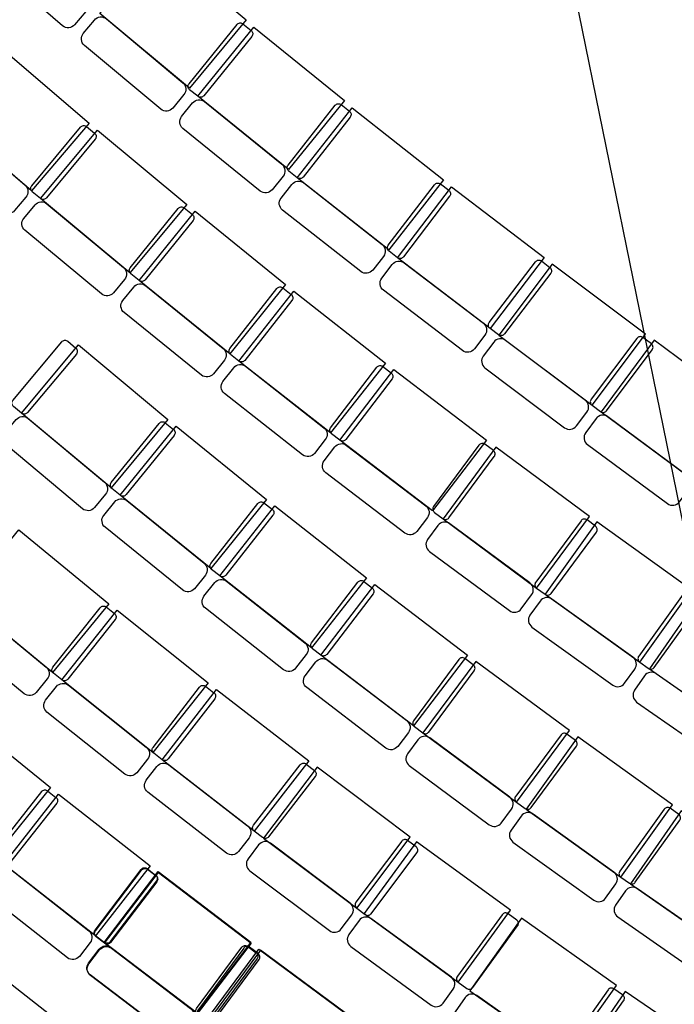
# Model space of a CAD drawing. Header units: millimetres. Extents: x 15275 to 121491, y 18097 to 137945.
# Tile 20 of 57: x 85461 to 88552, y 74022 to 78670. Entities that reach past the tile are written whole.
import ezdxf

# ---------------------------------------------------------------- set-up
doc = ezdxf.new("R2010")
doc.units = ezdxf.units.MM
doc.header["$LTSCALE"] = 0.5
doc.header["$MEASUREMENT"] = 0
doc.linetypes.add('PLINE', pattern=[0])
doc.layers.add('000 2D grafikk', color=7, linetype='Continuous')
doc.layers.add('279- Annet fast inventar(Nye konstruksjoner)', color=7, linetype='Continuous')

# ---------------------------------------------------------------- blocks, each defined once
blk = doc.blocks.new('Auditoriestollayout[64]', base_point=(91062.3, 75172.5))
at = {"layer": '279- Annet fast inventar(Nye konstruksjoner)', "linetype": 'PLINE', "flags": 128}
for points in [[(85356.6, 79066.2, -0.414214), (85413, 79070.5), (85769.5, 78764.3, -0.414214), (85773.8, 78707.9), (85720.1, 78645.4, -0.414214), (85663.7, 78641.1), (85307.2, 78947.3, -0.414214), (85302.9, 79003.8)], [(85814, 78668.1, -0.414214), (85870.4, 78673.2), (86231.3, 78372.2, -0.414214), (86236.4, 78315.8), (86183.7, 78252.6, -0.414214), (86127.3, 78247.5), (85766.4, 78548.5, -0.414214), (85761.3, 78604.8)], [(86487.1, 78647.1, -0.414214), (86515.2, 78650.1), (86554.1, 78618.6, -0.414214), (86557.1, 78590.5), (86330.5, 78310.7, -0.414214), (86302.4, 78307.8), (86263.5, 78339.2, -0.414214), (86260.6, 78367.3)], [(86277.2, 78276.7, -0.414214), (86333.5, 78282.6), (86698.8, 77986.9, -0.414214), (86704.7, 77930.6), (86652.9, 77866.6, -0.414214), (86596.6, 77860.7), (86231.3, 78156.4, -0.414214), (86225.4, 78212.6)], [(86950.5, 78265.5, -0.414214), (86978.6, 78268.9), (87017.9, 78238, -0.414214), (87021.3, 78209.9), (86798.9, 77926.8, -0.414214), (86770.8, 77923.5), (86731.5, 77954.4, -0.414214), (86728.1, 77982.4)], [(85072.8, 78189.1, -0.414214), (85129.2, 78193.4), (85486.1, 77887.7, -0.414214), (85490.5, 77831.3), (85436.9, 77768.7, -0.414214), (85380.5, 77764.3), (85023.6, 78070.1, -0.414214), (85019.2, 78126.5)], [(85748.3, 78162.6, -0.414214), (85776.5, 78165.1), (85814.9, 78133.2, -0.414214), (85817.5, 78105), (85587.2, 77828.3, -0.414214), (85559.1, 77825.7), (85520.6, 77857.7, -0.414214), (85518, 77885.9)], [(86746.1, 77892, -0.414214), (86802.3, 77898.7), (87171.8, 77608.4, -0.414214), (87178.6, 77552.2), (87127.7, 77487.4, -0.414214), (87071.5, 77480.7), (86701.9, 77771.1, -0.414214), (86695.2, 77827.2)], [(87419.5, 77890.7, -0.414214), (87447.5, 77894.4), (87487.3, 77864.1, -0.414214), (87491, 77836.1), (87272.8, 77549.8, -0.414214), (87244.7, 77546), (87205, 77576.3, -0.414214), (87201.2, 77604.4)], [(85533.5, 77795, -0.414214), (85589.8, 77800.1), (85951.1, 77499.5, -0.414214), (85956.2, 77443.1), (85903.5, 77379.8, -0.414214), (85847.2, 77374.7), (85485.9, 77675.3, -0.414214), (85480.8, 77731.6)], [(86209.3, 77778.1, -0.414214), (86237.5, 77781.1), (86276.3, 77749.6, -0.414214), (86279.3, 77721.5), (86053, 77441.5, -0.414214), (86024.9, 77438.6), (85986, 77470, -0.414214), (85983, 77498.1)], [(87220.5, 77514.2, -0.414214), (87276.5, 77521.8), (87650.3, 77236.8, -0.414214), (87657.8, 77180.7), (87607.9, 77115.2, -0.414214), (87551.8, 77107.7), (87178.1, 77392.7, -0.414214), (87170.5, 77448.7)], [(87896.6, 77526.8, -0.414214), (87924.6, 77530.6), (87964.4, 77500.3, -0.414214), (87968.2, 77472.3), (87749.9, 77186, -0.414214), (87721.9, 77182.2), (87682.1, 77212.5, -0.414214), (87678.3, 77240.6)], [(85999.7, 77407.4, -0.414214), (86056, 77413.4), (86421.5, 77117.9, -0.414214), (86427.5, 77061.7), (86375.7, 76997.6, -0.414214), (86319.4, 76991.7), (85953.9, 77287.1, -0.414214), (85948, 77343.4)], [(86675.8, 77400.2, -0.414214), (86703.9, 77403.6), (86743.2, 77372.7, -0.414214), (86746.6, 77344.6), (86524.3, 77061.5, -0.414214), (86496.2, 77058.1), (86456.9, 77089, -0.414214), (86453.5, 77117)], [(88139.4, 76817.5, 0.414214), (88131.4, 76873.5), (87755.6, 77155.7, 0.414214), (87699.6, 77147.8), (87650.1, 77081.9, 0.414214), (87658.1, 77025.9), (88033.9, 76743.6, 0.414214), (88089.9, 76751.6)], [(88447.6, 77111.3, 0.414214), (88443.6, 77139.3), (88403.6, 77169.3, 0.414214), (88375.6, 77165.3), (88159.4, 76877.5, 0.414214), (88163.4, 76849.5), (88203.4, 76819.4, 0.414214), (88231.4, 76823.4)], [(86471.5, 77026.6, -0.414214), (86527.6, 77033.4), (86897.3, 76743.2, -0.414214), (86904.1, 76687), (86853.2, 76622.2, -0.414214), (86797.1, 76615.4), (86427.4, 76905.7, -0.414214), (86420.6, 76961.8)], [(87147.5, 77029, -0.414214), (87175.6, 77032.8), (87215.3, 77002.5, -0.414214), (87219.1, 76974.5), (87000.9, 76688.2, -0.414214), (86972.9, 76684.4), (86933.1, 76714.7, -0.414214), (86929.3, 76742.7)], [(88624.9, 76459.5, 0.414214), (88616.5, 76515.4), (88238.6, 76794.9, 0.414214), (88182.7, 76786.6), (88133.7, 76720.3, 0.414214), (88142.1, 76664.4), (88519.9, 76384.9, 0.414214), (88575.9, 76393.2)], [(86948.6, 76652.6, -0.414214), (87004.7, 76660.1), (87378.5, 76375.2, -0.414214), (87386, 76319.1), (87336.1, 76253.6, -0.414214), (87280, 76246.1), (86906.2, 76531, -0.414214), (86898.7, 76587.1)], [(87701.9, 76607.4, 0.414214), (87697.7, 76635.3), (87657.5, 76665.1, 0.414214), (87629.5, 76660.9), (87415.4, 76371.5, 0.414214), (87419.6, 76343.5), (87459.8, 76313.8, 0.414214), (87487.8, 76317.9)], [(87878.2, 75954.5, 0.414214), (87869.8, 76010.5), (87492, 76290, 0.414214), (87436, 76281.6), (87387, 76215.4, 0.414214), (87395.4, 76159.4), (87773.3, 75879.9, 0.414214), (87829.2, 75888.3)], [(88184.2, 76250.6, 0.414214), (88180.1, 76278.5), (88139.9, 76308.3, 0.414214), (88111.9, 76304.1), (87897.8, 76014.7, 0.414214), (87902, 75986.7), (87942.2, 75956.9, 0.414214), (87970.1, 75961.1)], [(88667.2, 75904.6, 0.414214), (88662.6, 75932.5), (88622, 75961.6, 0.414214), (88594.1, 75957.1), (88384.1, 75664.6, 0.414214), (88388.7, 75636.7), (88429.3, 75607.6, 0.414214), (88457.2, 75612.2)], [(88365.4, 75604.2, 0.414214), (88356.2, 75660.1), (87974.4, 75934.2, 0.414214), (87918.6, 75925.1), (87870.6, 75858.2, 0.414214), (87879.7, 75802.3), (88261.5, 75528.2, 0.414214), (88317.3, 75537.3)], [(88862.6, 75257.3, 0.414214), (88852.6, 75313), (88467, 75581.7, 0.414214), (88411.3, 75571.7), (88364.2, 75504.2, 0.414214), (88374.2, 75448.5), (88759.8, 75179.8, 0.414214), (88815.5, 75189.8)]]:
    blk.add_lwpolyline(points, format="xyb", close=True, dxfattribs=at)
for points in [[(86108.7, 79021.4), (86531, 78669.1), (86262.1, 78346.6), (85839.7, 78698.8)], [(86566.7, 78634.2), (86994.2, 78288.1), (86729.9, 77961.7), (86302.4, 78307.8)], [(85372, 78538.4), (85789.7, 78180.6), (85516.5, 77861.6), (85098.8, 78219.4)], [(87030.3, 78253.7), (87462.8, 77913.9), (87203.3, 77583.6), (86770.8, 77923.5)], [(85827.7, 78148.5), (86250.5, 77796.7), (85981.8, 77473.9), (85559.1, 77825.7)], [(87499.4, 77880), (87936.8, 77546.5), (87682.1, 77212.5), (87244.7, 77546)], [(86288.9, 77765.2), (86716.6, 77419.4), (86452.6, 77092.8), (86024.9, 77438.6)], [(88415.6, 77185.3), (87975.9, 77515.6), (87723.6, 77179.7), (88163.4, 76849.5)], [(86755.5, 77388.4), (87188.1, 77048.8), (86928.8, 76718.5), (86496.2, 77058.1)], [(88898.4, 76829.3), (88456.3, 77156.4), (88206.5, 76818.7), (88648.7, 76491.6)], [(87227.5, 77018.4), (87664.9, 76685), (87410.3, 76351), (86972.9, 76684.4)], [(88151.7, 76324.3), (87709.6, 76651.4), (87459.8, 76313.8), (87902, 75986.7)], [(88633.7, 75977.9), (88186.9, 76298.7), (87941.9, 75957.5), (88388.7, 75636.7)], [(89125.5, 75634.8), (88674.3, 75949.2), (88434.2, 75604.6), (88885.4, 75290.2)]]:
    blk.add_lwpolyline(points, close=True, dxfattribs=at)
blk = doc.blocks.new('Auditoriestollayout[65]', base_point=(89742.4, 74018.6))
at = {"layer": '279- Annet fast inventar(Nye konstruksjoner)', "linetype": 'PLINE', "flags": 128}
for points in [[(85659.4, 77148.9, -0.414214), (85687.6, 77151.5), (85726, 77119.5, -0.414214), (85728.5, 77091.3), (85498, 76814.8, -0.414214), (85469.8, 76812.3), (85431.4, 76844.3, -0.414214), (85428.8, 76872.5)], [(85444.2, 76781.5, -0.414214), (85500.5, 76786.6), (85861.5, 76485.6, -0.414214), (85866.6, 76429.3), (85813.8, 76366, -0.414214), (85757.5, 76360.9), (85396.5, 76662, -0.414214), (85391.4, 76718.3)], [(86120, 76764, -0.414214), (86148.1, 76766.9), (86187, 76735.5, -0.414214), (86190, 76707.3), (85963.4, 76427.5, -0.414214), (85935.3, 76424.6), (85896.5, 76456, -0.414214), (85893.5, 76484.2)], [(85910.1, 76393.5, -0.414214), (85966.4, 76399.4), (86331.7, 76103.7, -0.414214), (86337.6, 76047.4), (86285.8, 75983.4, -0.414214), (86229.5, 75977.5), (85864.2, 76273.2, -0.414214), (85858.3, 76329.5)], [(86586.2, 76385.7, -0.414214), (86614.2, 76389.1), (86653.6, 76358.2, -0.414214), (86656.9, 76330.1), (86434.5, 76047.1, -0.414214), (86406.4, 76043.7), (86367.1, 76074.6, -0.414214), (86363.7, 76102.7)], [(86381.7, 76012.2, -0.414214), (86437.9, 76019), (86807.4, 75728.6, -0.414214), (86814.2, 75672.4), (86763.3, 75607.7, -0.414214), (86707.1, 75600.9), (86337.6, 75891.3, -0.414214), (86330.8, 75947.5)], [(87057.8, 76014.3, -0.414214), (87085.8, 76018.1), (87125.6, 75987.8, -0.414214), (87129.3, 75959.8), (86911.1, 75673.5, -0.414214), (86883, 75669.7), (86843.3, 75700, -0.414214), (86839.5, 75728.1)], [(85165.6, 75906, -0.414214), (85221.9, 75911.5), (85585.3, 75613.5, -0.414214), (85590.9, 75557.2), (85538.7, 75493.5, -0.414214), (85482.4, 75487.9), (85119, 75786, -0.414214), (85113.4, 75842.3)], [(85841.6, 75893.9, -0.414214), (85869.7, 75897.1), (85908.8, 75865.9, -0.414214), (85912, 75837.8), (85687.7, 75556.2, -0.414214), (85659.6, 75553.1), (85620.5, 75584.2, -0.414214), (85617.3, 75612.3)], [(86858.8, 75637.9, -0.414214), (86914.8, 75645.5), (87288.6, 75360.5, -0.414214), (87296.1, 75304.4), (87246.2, 75238.9, -0.414214), (87190.1, 75231.4), (86816.4, 75516.3, -0.414214), (86808.8, 75572.4)], [(87607.1, 75596.3, 0.414214), (87602.9, 75624.3), (87562.7, 75654, 0.414214), (87534.7, 75649.8), (87320.6, 75360.4, 0.414214), (87324.8, 75332.4), (87365, 75302.7, 0.414214), (87393, 75306.9)], [(85634.7, 75521.8, -0.414214), (85690.9, 75528.1), (86058.5, 75235.3, -0.414214), (86064.8, 75179.1), (86013.5, 75114.7, -0.414214), (85957.3, 75108.3), (85589.7, 75401.1, -0.414214), (85583.3, 75457.4)], [(86310.7, 75519.4, -0.414214), (86338.8, 75522.9), (86378.3, 75492.4, -0.414214), (86381.9, 75464.3), (86161.6, 75179.6, -0.414214), (86133.6, 75176), (86094, 75206.6, -0.414214), (86090.5, 75234.6)], [(88089.5, 75239.5, 0.414214), (88085.3, 75267.5), (88045.1, 75297.2, 0.414214), (88017.1, 75293), (87803, 75003.6, 0.414214), (87807.2, 74975.6), (87847.4, 74945.9, 0.414214), (87875.4, 74950.1)], [(87783.4, 74943.5, 0.414214), (87775, 74999.4), (87397.2, 75278.9, 0.414214), (87341.2, 75270.5), (87292.3, 75204.3, 0.414214), (87300.6, 75148.4), (87678.5, 74868.9, 0.414214), (87734.4, 74877.2)], [(86109.1, 75144.3, -0.414214), (86165.2, 75151.5), (86537, 74863.9, -0.414214), (86544.1, 74807.8), (86493.7, 74742.7, -0.414214), (86437.6, 74735.5), (86065.9, 75023.1, -0.414214), (86058.7, 75079.2)], [(86785.3, 75152.2, -0.414214), (86813.4, 75155.8), (86852.9, 75125.2, -0.414214), (86856.5, 75097.2), (86636.2, 74812.4, -0.414214), (86608.2, 74808.8), (86568.6, 74839.4, -0.414214), (86565, 74867.5)], [(85564.8, 75025.9, -0.414214), (85592.9, 75029.3), (85632.3, 74998.4, -0.414214), (85635.7, 74970.3), (85413.5, 74687.1, -0.414214), (85385.4, 74683.7), (85346.1, 74714.5, -0.414214), (85342.7, 74742.6)], [(88275.9, 74589.6, 0.414214), (88266.7, 74645.5), (87884.8, 74919.4, 0.414214), (87829, 74910.3), (87781, 74843.3, 0.414214), (87790.2, 74787.5), (88172.1, 74513.5, 0.414214), (88227.9, 74522.7)], [(88577.6, 74890.1, 0.414214), (88573, 74918), (88532.4, 74947.1, 0.414214), (88504.5, 74942.6), (88294.6, 74650, 0.414214), (88299.2, 74622.1), (88339.8, 74593, 0.414214), (88367.7, 74597.6)], [(87028.7, 74443.4, 0.414214), (87020.7, 74499.4), (86644.9, 74781.7, 0.414214), (86588.9, 74773.7), (86539.4, 74707.8, 0.414214), (86547.4, 74651.8), (86923.2, 74369.6, 0.414214), (86979.2, 74377.5)], [(87336.9, 74737.2, 0.414214), (87332.9, 74765.2), (87292.9, 74795.2, 0.414214), (87264.9, 74791.2), (87048.7, 74503.4, 0.414214), (87052.7, 74475.4), (87092.7, 74445.4, 0.414214), (87120.7, 74449.3)], [(85360.7, 74652.2, -0.414214), (85416.9, 74659), (85786.7, 74368.9, -0.414214), (85793.5, 74312.8), (85742.6, 74247.9, -0.414214), (85686.5, 74241.2), (85316.7, 74531.2, -0.414214), (85309.9, 74587.4)], [(86036.8, 74654.9, -0.414214), (86064.8, 74658.7), (86104.6, 74628.4, -0.414214), (86108.4, 74600.3), (85890.2, 74314, -0.414214), (85862.1, 74310.2), (85822.4, 74340.5, -0.414214), (85818.6, 74368.6)], [(88773.5, 74243, 0.414214), (88763.5, 74298.7), (88377.6, 74567.1, 0.414214), (88322, 74557.1), (88274.9, 74489.5, 0.414214), (88284.9, 74433.8), (88670.7, 74165.4, 0.414214), (88726.4, 74175.4)], [(87508.3, 74093.4, 0.414214), (87499.5, 74149.2), (87119.6, 74426, 0.414214), (87063.8, 74417.2), (87015.3, 74350.6, 0.414214), (87024, 74294.8), (87403.9, 74018, 0.414214), (87459.8, 74026.8)], [(87812.2, 74391.6, 0.414214), (87807.8, 74419.5), (87767.4, 74449, 0.414214), (87739.4, 74444.6), (87527.5, 74153.6, 0.414214), (87531.8, 74125.7), (87572.3, 74096.2, 0.414214), (87600.2, 74100.6)], [(85837.9, 74278.4, -0.414214), (85894, 74286), (86267.8, 74001.1, -0.414214), (86275.4, 73945.1), (86225.4, 73879.5, -0.414214), (86169.4, 73872), (85795.5, 74156.8, -0.414214), (85788, 74212.9)], [(86591.1, 74233.4, 0.414214), (86586.9, 74261.4), (86546.7, 74291.1, 0.414214), (86518.7, 74286.9), (86304.6, 73997.5, 0.414214), (86308.8, 73969.6), (86348.9, 73939.8, 0.414214), (86376.9, 73944)], [(88312.8, 74038, 0.414214), (88308, 74065.8), (88267.2, 74094.7, 0.414214), (88239.3, 74089.9), (88031.4, 73796, 0.414214), (88036.2, 73768.1), (88077, 73739.3, 0.414214), (88104.9, 73744.1)], [(88013.1, 73735.5, 0.414214), (88003.5, 73791.2), (87619.8, 74062.7, 0.414214), (87564.1, 74053.1), (87516.5, 73985.9, 0.414214), (87526, 73930.1), (87909.8, 73658.7, 0.414214), (87965.5, 73668.2)]]:
    blk.add_lwpolyline(points, format="xyb", close=True, dxfattribs=at)
for points in [[(85738.8, 77134.8), (86161.2, 76782.6), (85892.2, 76460), (85469.8, 76812.3)], [(86199.6, 76751), (86627.1, 76404.9), (86362.8, 76078.5), (85935.3, 76424.6)], [(86665.9, 76373.9), (87098.4, 76034.1), (86838.9, 75703.9), (86406.4, 76043.7)], [(85457.4, 76261.6), (85882.6, 75912.8), (85616.3, 75588.1), (85191, 75936.9)], [(87137.7, 76003.7), (87575.1, 75670.2), (87320.4, 75336.2), (86883, 75669.7)], [(85921.3, 75881.6), (86351.5, 75538.9), (86089.8, 75210.4), (85659.6, 75553.1)], [(88057, 75313.3), (87614.8, 75640.4), (87365, 75302.7), (87807.2, 74975.6)], [(86390.6, 75508.2), (86825.6, 75171.6), (86568.6, 74839.4), (86133.6, 75176)], [(85177.7, 75390.6), (85605.7, 75045.1), (85341.9, 74718.3), (84913.9, 75063.7)], [(88544, 74963.4), (88097.2, 75284), (87852.3, 74942.8), (88299.2, 74622.1)], [(87304.9, 74811.2), (86865.1, 75141.5), (86612.9, 74805.7), (87052.7, 74475.4)], [(85644.6, 75014.1), (86077.4, 74674.7), (85818.2, 74344.2), (85385.4, 74683.7)], [(89036.1, 74620.6), (88584.6, 74934.7), (88344.8, 74589.9), (88796.3, 74275.9)], [(87779.2, 74465.2), (87334.6, 74789), (87087.3, 74449.5), (87531.8, 74125.7)], [(86116.7, 74644.3), (86554.2, 74310.9), (86299.6, 73976.9), (85862.1, 74310.2)], [(88278.7, 74111), (87829.7, 74428.7), (87587.2, 74085.8), (88036.2, 73768.1)], [(87040.9, 73950.3), (86598.8, 74277.4), (86348.9, 73939.8), (86791.1, 73612.7)], [(88773, 73771.4), (88319.5, 74082.6), (88081.9, 73736.3), (88535.4, 73425.1)]]:
    blk.add_lwpolyline(points, close=True, dxfattribs=at)
blk = doc.blocks.new('Auditoriestollayout[67]', base_point=(88738.4, 72688))
at = {"layer": '279- Annet fast inventar(Nye konstruksjoner)', "linetype": 'PLINE', "flags": 128}
for points in [[(86035, 74658.3, -0.414214), (86063, 74662.1), (86102.8, 74631.8, -0.414214), (86106.6, 74603.8), (85888.6, 74317.3, -0.414214), (85860.6, 74313.5), (85820.8, 74343.8, -0.414214), (85817, 74371.8)], [(85836.4, 74281.6, -0.414214), (85892.4, 74289.3), (86266.5, 74004.6, -0.414214), (86274.1, 73948.6), (86224.2, 73883, -0.414214), (86168.1, 73875.4), (85794.1, 74160, -0.414214), (85786.5, 74216.1)], [(86509.7, 74290.7, -0.414214), (86537.7, 74295), (86577.9, 74265.3, -0.414214), (86582.1, 74237.3), (86368.3, 73947.7, -0.414214), (86340.3, 73943.4), (86300.1, 73973.1, -0.414214), (86295.9, 74001.1)], [(85301.4, 74159.4, -0.414214), (85329.5, 74162.8), (85368.9, 74132, -0.414214), (85372.3, 74103.9), (85150.4, 73820.5, -0.414214), (85122.3, 73817), (85082.9, 73847.9, -0.414214), (85079.5, 73875.9)], [(86316.6, 73911.3, -0.414214), (86372.5, 73919.7), (86750.6, 73640.6, -0.414214), (86759.1, 73584.6), (86710.1, 73518.3, -0.414214), (86654.2, 73509.9), (86276.1, 73789.1, -0.414214), (86267.7, 73845)], [(86992.4, 73934.4, -0.414214), (87020.4, 73938.6), (87060.6, 73908.9, -0.414214), (87064.8, 73880.9), (86851, 73591.3, -0.414214), (86823.1, 73587.1), (86782.8, 73616.8, -0.414214), (86778.6, 73644.8)], [(85097.6, 73785.5, -0.414214), (85153.8, 73792.4), (85523.9, 73502.6, -0.414214), (85530.7, 73446.5), (85479.9, 73381.6, -0.414214), (85423.8, 73374.8), (85053.7, 73664.5, -0.414214), (85046.9, 73720.7)], [(85773.7, 73788.8, -0.414214), (85801.7, 73792.6), (85841.5, 73762.4, -0.414214), (85845.3, 73734.3), (85627.5, 73447.8, -0.414214), (85599.4, 73443.9), (85559.6, 73474.2, -0.414214), (85555.8, 73502.2)], [(87549.8, 73527.4, 0.414214), (87545.4, 73555.4), (87504.9, 73584.8, 0.414214), (87477, 73580.3), (87265.3, 73289.2, 0.414214), (87269.7, 73261.2), (87310.2, 73231.8, 0.414214), (87338.1, 73236.2)], [(87246.2, 73228.9, 0.414214), (87237.4, 73284.8), (86857.2, 73561.1, 0.414214), (86801.3, 73552.3), (86752.9, 73485.7, 0.414214), (86761.7, 73429.8), (87141.9, 73153.4, 0.414214), (87197.8, 73162.3)], [(85575.2, 73412.1, -0.414214), (85631.3, 73419.7), (86005.4, 73135.3, -0.414214), (86013.1, 73079.2), (85963.2, 73013.7, -0.414214), (85907.2, 73006), (85533, 73290.5, -0.414214), (85525.4, 73346.5)], [(86251.2, 73425, -0.414214), (86279.2, 73429.2), (86319.4, 73399.5, -0.414214), (86323.6, 73371.6), (86109.8, 73081.9, -0.414214), (86081.9, 73077.7), (86041.6, 73107.4, -0.414214), (86037.4, 73135.3)], [(87737.2, 72878.5, 0.414214), (87727.9, 72934.3), (87345.8, 73207.9, 0.414214), (87290, 73198.6), (87242, 73131.7, 0.414214), (87251.3, 73075.9), (87633.4, 72802.3, 0.414214), (87689.2, 72811.5)], [(88038.6, 73179.2, 0.414214), (88034, 73207.1), (87993.3, 73236.2, 0.414214), (87965.4, 73231.6), (87755.8, 72938.9, 0.414214), (87760.5, 72911), (87801.1, 72881.9, 0.414214), (87829, 72886.5)], [(86812, 73012, 0.414214), (86807.4, 73039.9), (86766.7, 73069, 0.414214), (86738.8, 73064.4), (86529.2, 72771.7, 0.414214), (86533.9, 72743.8), (86574.5, 72714.7, 0.414214), (86602.4, 72719.3)], [(86058.1, 73045.5, -0.414214), (86114.1, 73053.9), (86492.2, 72774.8, -0.414214), (86500.7, 72718.9), (86451.7, 72652.6, -0.414214), (86395.8, 72644.2), (86017.6, 72923.3, -0.414214), (86009.2, 72979.2)], [(88534.6, 72841, 0.414214), (88529.6, 72868.8), (88488.5, 72897.3, 0.414214), (88460.7, 72892.3), (88255.4, 72596.6, 0.414214), (88260.4, 72568.8), (88301.5, 72540.2, 0.414214), (88329.3, 72545.3)], [(88237.6, 72535.9, 0.414214), (88227.6, 72591.6), (87841.5, 72859.6, 0.414214), (87785.8, 72849.5), (87738.8, 72781.9, 0.414214), (87748.9, 72726.2), (88135, 72458.2, 0.414214), (88190.6, 72468.2)], [(86998.4, 72362, 0.414214), (86989.2, 72417.8), (86607, 72691.4, 0.414214), (86551.2, 72682.2), (86503.3, 72615.2, 0.414214), (86512.5, 72559.4), (86894.7, 72285.8, 0.414214), (86950.5, 72295)], [(87299.8, 72662.7, 0.414214), (87295.2, 72690.6), (87254.6, 72719.7, 0.414214), (87226.7, 72715.1), (87017.1, 72422.4, 0.414214), (87021.7, 72394.5), (87062.4, 72365.4, 0.414214), (87090.3, 72370)], [(87788.1, 72324.3, 0.414214), (87783.1, 72352.1), (87742, 72380.6, 0.414214), (87714.2, 72375.6), (87508.8, 72080, 0.414214), (87513.8, 72052.2), (87554.9, 72023.6, 0.414214), (87582.7, 72028.6)], [(87491, 72019.3, 0.414214), (87481, 72075), (87095, 72343.2, 0.414214), (87039.3, 72333.1), (86992.3, 72265.5, 0.414214), (87002.3, 72209.8), (87388.3, 71941.6, 0.414214), (87444, 71951.7)], [(88286.3, 71989.3, 0.414214), (88280.9, 72017.1), (88239.4, 72045.1, 0.414214), (88211.7, 72039.6), (88010.5, 71741.1, 0.414214), (88015.9, 71713.3), (88057.3, 71685.4, 0.414214), (88085.1, 71690.8)], [(87993.5, 71680.2, 0.414214), (87982.7, 71735.7), (87592.9, 71998.3, 0.414214), (87537.4, 71987.5), (87491.4, 71919.2, 0.414214), (87502.2, 71863.7), (87892, 71601, 0.414214), (87947.5, 71611.9)]]:
    blk.add_lwpolyline(points, format="xyb", close=True, dxfattribs=at)
for points in [[(86114.9, 74647.7), (86552.6, 74314.7), (86298.3, 73980.4), (85860.6, 74313.5)], [(86589.8, 74281.4), (87032.3, 73954.7), (86782.8, 73616.8), (86340.3, 73943.4)], [(85381.2, 74147.7), (85814.3, 73808.7), (85555.3, 73478), (85122.3, 73817)], [(87516.7, 73600.9), (87071.8, 73924.4), (86824.9, 73584.7), (87269.7, 73261.2)], [(85853.6, 73778.3), (86291.5, 73445.4), (86037.3, 73111.1), (85599.4, 73443.9)], [(88005, 73252.5), (87557.8, 73572.7), (87313.3, 73231.2), (87760.5, 72911)], [(86331.3, 73415.6), (86773.8, 73089), (86524.4, 72751.1), (86081.9, 73077.7)], [(88499.9, 72913.8), (88048.1, 73227.4), (87808.6, 72882.4), (88260.4, 72568.8)], [(87266.2, 72736), (86819, 73056.2), (86574.5, 72714.7), (87021.7, 72394.5)], [(87753.5, 72397.1), (87301.8, 72710.9), (87062.1, 72366), (87513.8, 72052.2)], [(88250.6, 72061.6), (87794.5, 72369), (87559.8, 72020.7), (88015.9, 71713.3)]]:
    blk.add_lwpolyline(points, close=True, dxfattribs=at)
blk = doc.blocks.new('Auditoriestollayout[70]', base_point=(91062.3, 75172.5))
at = {"layer": '279- Annet fast inventar(Nye konstruksjoner)', "linetype": 'PLINE', "flags": 128}
for points in [[(85356.6, 79066.2, -0.414214), (85413, 79070.5), (85769.5, 78764.3, -0.414214), (85773.8, 78707.9), (85720.1, 78645.4, -0.414214), (85663.7, 78641.1), (85307.2, 78947.3, -0.414214), (85302.9, 79003.8)], [(85814, 78668.1, -0.414214), (85870.4, 78673.2), (86231.3, 78372.2, -0.414214), (86236.4, 78315.8), (86183.7, 78252.6, -0.414214), (86127.3, 78247.5), (85766.4, 78548.5, -0.414214), (85761.3, 78604.8)], [(86487.1, 78647.1, -0.414214), (86515.2, 78650.1), (86554.1, 78618.6, -0.414214), (86557.1, 78590.5), (86330.5, 78310.7, -0.414214), (86302.4, 78307.8), (86263.5, 78339.2, -0.414214), (86260.6, 78367.3)], [(86277.2, 78276.7, -0.414214), (86333.5, 78282.6), (86698.8, 77986.9, -0.414214), (86704.7, 77930.6), (86652.9, 77866.6, -0.414214), (86596.6, 77860.7), (86231.3, 78156.4, -0.414214), (86225.4, 78212.6)], [(86950.5, 78265.5, -0.414214), (86978.6, 78268.9), (87017.9, 78238, -0.414214), (87021.3, 78209.9), (86798.9, 77926.8, -0.414214), (86770.8, 77923.5), (86731.5, 77954.4, -0.414214), (86728.1, 77982.4)], [(85072.8, 78189.1, -0.414214), (85129.2, 78193.4), (85486.1, 77887.7, -0.414214), (85490.5, 77831.3), (85436.9, 77768.7, -0.414214), (85380.5, 77764.3), (85023.6, 78070.1, -0.414214), (85019.2, 78126.5)], [(85748.3, 78162.6, -0.414214), (85776.5, 78165.1), (85814.9, 78133.2, -0.414214), (85817.5, 78105), (85587.2, 77828.3, -0.414214), (85559.1, 77825.7), (85520.6, 77857.7, -0.414214), (85518, 77885.9)], [(86746.1, 77892, -0.414214), (86802.3, 77898.7), (87171.8, 77608.4, -0.414214), (87178.6, 77552.2), (87127.7, 77487.4, -0.414214), (87071.5, 77480.7), (86701.9, 77771.1, -0.414214), (86695.2, 77827.2)], [(87419.5, 77890.7, -0.414214), (87447.5, 77894.4), (87487.3, 77864.1, -0.414214), (87491, 77836.1), (87272.8, 77549.8, -0.414214), (87244.7, 77546), (87205, 77576.3, -0.414214), (87201.2, 77604.4)], [(85533.5, 77795, -0.414214), (85589.8, 77800.1), (85951.1, 77499.5, -0.414214), (85956.2, 77443.1), (85903.5, 77379.8, -0.414214), (85847.2, 77374.7), (85485.9, 77675.3, -0.414214), (85480.8, 77731.6)], [(86209.3, 77778.1, -0.414214), (86237.5, 77781.1), (86276.3, 77749.6, -0.414214), (86279.3, 77721.5), (86053, 77441.5, -0.414214), (86024.9, 77438.6), (85986, 77470, -0.414214), (85983, 77498.1)], [(87220.5, 77514.2, -0.414214), (87276.5, 77521.8), (87650.3, 77236.8, -0.414214), (87657.8, 77180.7), (87607.9, 77115.2, -0.414214), (87551.8, 77107.7), (87178.1, 77392.7, -0.414214), (87170.5, 77448.7)], [(87896.6, 77526.8, -0.414214), (87924.6, 77530.6), (87964.4, 77500.3, -0.414214), (87968.2, 77472.3), (87749.9, 77186, -0.414214), (87721.9, 77182.2), (87682.1, 77212.5, -0.414214), (87678.3, 77240.6)], [(85999.7, 77407.4, -0.414214), (86056, 77413.4), (86421.5, 77117.9, -0.414214), (86427.5, 77061.7), (86375.7, 76997.6, -0.414214), (86319.4, 76991.7), (85953.9, 77287.1, -0.414214), (85948, 77343.4)], [(86675.8, 77400.2, -0.414214), (86703.9, 77403.6), (86743.2, 77372.7, -0.414214), (86746.6, 77344.6), (86524.3, 77061.5, -0.414214), (86496.2, 77058.1), (86456.9, 77089, -0.414214), (86453.5, 77117)], [(88139.4, 76817.5, 0.414214), (88131.4, 76873.5), (87755.6, 77155.7, 0.414214), (87699.6, 77147.8), (87650.1, 77081.9, 0.414214), (87658.1, 77025.9), (88033.9, 76743.6, 0.414214), (88089.9, 76751.6)], [(88447.6, 77111.3, 0.414214), (88443.6, 77139.3), (88403.6, 77169.3, 0.414214), (88375.6, 77165.3), (88159.4, 76877.5, 0.414214), (88163.4, 76849.5), (88203.4, 76819.4, 0.414214), (88231.4, 76823.4)], [(86471.5, 77026.6, -0.414214), (86527.6, 77033.4), (86897.3, 76743.2, -0.414214), (86904.1, 76687), (86853.2, 76622.2, -0.414214), (86797.1, 76615.4), (86427.4, 76905.7, -0.414214), (86420.6, 76961.8)], [(87147.5, 77029, -0.414214), (87175.6, 77032.8), (87215.3, 77002.5, -0.414214), (87219.1, 76974.5), (87000.9, 76688.2, -0.414214), (86972.9, 76684.4), (86933.1, 76714.7, -0.414214), (86929.3, 76742.7)], [(88624.9, 76459.5, 0.414214), (88616.5, 76515.4), (88238.6, 76794.9, 0.414214), (88182.7, 76786.6), (88133.7, 76720.3, 0.414214), (88142.1, 76664.4), (88519.9, 76384.9, 0.414214), (88575.9, 76393.2)], [(86948.6, 76652.6, -0.414214), (87004.7, 76660.1), (87378.5, 76375.2, -0.414214), (87386, 76319.1), (87336.1, 76253.6, -0.414214), (87280, 76246.1), (86906.2, 76531, -0.414214), (86898.7, 76587.1)], [(87701.9, 76607.4, 0.414214), (87697.7, 76635.3), (87657.5, 76665.1, 0.414214), (87629.5, 76660.9), (87415.4, 76371.5, 0.414214), (87419.6, 76343.5), (87459.8, 76313.8, 0.414214), (87487.8, 76317.9)], [(87878.2, 75954.5, 0.414214), (87869.8, 76010.5), (87492, 76290, 0.414214), (87436, 76281.6), (87387, 76215.4, 0.414214), (87395.4, 76159.4), (87773.3, 75879.9, 0.414214), (87829.2, 75888.3)], [(88184.2, 76250.6, 0.414214), (88180.1, 76278.5), (88139.9, 76308.3, 0.414214), (88111.9, 76304.1), (87897.8, 76014.7, 0.414214), (87902, 75986.7), (87942.2, 75956.9, 0.414214), (87970.1, 75961.1)], [(88667.2, 75904.6, 0.414214), (88662.6, 75932.5), (88622, 75961.6, 0.414214), (88594.1, 75957.1), (88384.1, 75664.6, 0.414214), (88388.7, 75636.7), (88429.3, 75607.6, 0.414214), (88457.2, 75612.2)], [(88365.4, 75604.2, 0.414214), (88356.2, 75660.1), (87974.4, 75934.2, 0.414214), (87918.6, 75925.1), (87870.6, 75858.2, 0.414214), (87879.7, 75802.3), (88261.5, 75528.2, 0.414214), (88317.3, 75537.3)], [(88862.6, 75257.3, 0.414214), (88852.6, 75313), (88467, 75581.7, 0.414214), (88411.3, 75571.7), (88364.2, 75504.2, 0.414214), (88374.2, 75448.5), (88759.8, 75179.8, 0.414214), (88815.5, 75189.8)]]:
    blk.add_lwpolyline(points, format="xyb", close=True, dxfattribs=at)
for points in [[(86108.7, 79021.4), (86531, 78669.1), (86262.1, 78346.6), (85839.7, 78698.8)], [(86566.7, 78634.2), (86994.2, 78288.1), (86729.9, 77961.7), (86302.4, 78307.8)], [(85372, 78538.4), (85789.7, 78180.6), (85516.5, 77861.6), (85098.8, 78219.4)], [(87030.3, 78253.7), (87462.8, 77913.9), (87203.3, 77583.6), (86770.8, 77923.5)], [(85827.7, 78148.5), (86250.5, 77796.7), (85981.8, 77473.9), (85559.1, 77825.7)], [(87499.4, 77880), (87936.8, 77546.5), (87682.1, 77212.5), (87244.7, 77546)], [(86288.9, 77765.2), (86716.6, 77419.4), (86452.6, 77092.8), (86024.9, 77438.6)], [(88415.6, 77185.3), (87975.9, 77515.6), (87723.6, 77179.7), (88163.4, 76849.5)], [(86755.5, 77388.4), (87188.1, 77048.8), (86928.8, 76718.5), (86496.2, 77058.1)], [(88898.4, 76829.3), (88456.3, 77156.4), (88206.5, 76818.7), (88648.7, 76491.6)], [(87227.5, 77018.4), (87664.9, 76685), (87410.3, 76351), (86972.9, 76684.4)], [(88151.7, 76324.3), (87709.6, 76651.4), (87459.8, 76313.8), (87902, 75986.7)], [(88633.7, 75977.9), (88186.9, 76298.7), (87941.9, 75957.5), (88388.7, 75636.7)], [(89125.5, 75634.8), (88674.3, 75949.2), (88434.2, 75604.6), (88885.4, 75290.2)]]:
    blk.add_lwpolyline(points, close=True, dxfattribs=at)
blk = doc.blocks.new('Auditoriestollayout[71]', base_point=(89742.4, 74018.6))
at = {"layer": '279- Annet fast inventar(Nye konstruksjoner)', "linetype": 'PLINE', "flags": 128}
for points in [[(85659.4, 77148.9, -0.414214), (85687.6, 77151.5), (85726, 77119.5, -0.414214), (85728.5, 77091.3), (85498, 76814.8, -0.414214), (85469.8, 76812.3), (85431.4, 76844.3, -0.414214), (85428.8, 76872.5)], [(85444.2, 76781.5, -0.414214), (85500.5, 76786.6), (85861.5, 76485.6, -0.414214), (85866.6, 76429.3), (85813.8, 76366, -0.414214), (85757.5, 76360.9), (85396.5, 76662, -0.414214), (85391.4, 76718.3)], [(86120, 76764, -0.414214), (86148.1, 76766.9), (86187, 76735.5, -0.414214), (86190, 76707.3), (85963.4, 76427.5, -0.414214), (85935.3, 76424.6), (85896.5, 76456, -0.414214), (85893.5, 76484.2)], [(85910.1, 76393.5, -0.414214), (85966.4, 76399.4), (86331.7, 76103.7, -0.414214), (86337.6, 76047.4), (86285.8, 75983.4, -0.414214), (86229.5, 75977.5), (85864.2, 76273.2, -0.414214), (85858.3, 76329.5)], [(86586.2, 76385.7, -0.414214), (86614.2, 76389.1), (86653.6, 76358.2, -0.414214), (86656.9, 76330.1), (86434.5, 76047.1, -0.414214), (86406.4, 76043.7), (86367.1, 76074.6, -0.414214), (86363.7, 76102.7)], [(86381.7, 76012.2, -0.414214), (86437.9, 76019), (86807.4, 75728.6, -0.414214), (86814.2, 75672.4), (86763.3, 75607.7, -0.414214), (86707.1, 75600.9), (86337.6, 75891.3, -0.414214), (86330.8, 75947.5)], [(87057.8, 76014.3, -0.414214), (87085.8, 76018.1), (87125.6, 75987.8, -0.414214), (87129.3, 75959.8), (86911.1, 75673.5, -0.414214), (86883, 75669.7), (86843.3, 75700, -0.414214), (86839.5, 75728.1)], [(85165.6, 75906, -0.414214), (85221.9, 75911.5), (85585.3, 75613.5, -0.414214), (85590.9, 75557.2), (85538.7, 75493.5, -0.414214), (85482.4, 75487.9), (85119, 75786, -0.414214), (85113.4, 75842.3)], [(85841.6, 75893.9, -0.414214), (85869.7, 75897.1), (85908.8, 75865.9, -0.414214), (85912, 75837.8), (85687.7, 75556.2, -0.414214), (85659.6, 75553.1), (85620.5, 75584.2, -0.414214), (85617.3, 75612.3)], [(86858.8, 75637.9, -0.414214), (86914.8, 75645.5), (87288.6, 75360.5, -0.414214), (87296.1, 75304.4), (87246.2, 75238.9, -0.414214), (87190.1, 75231.4), (86816.4, 75516.3, -0.414214), (86808.8, 75572.4)], [(87607.1, 75596.3, 0.414214), (87602.9, 75624.3), (87562.7, 75654, 0.414214), (87534.7, 75649.8), (87320.6, 75360.4, 0.414214), (87324.8, 75332.4), (87365, 75302.7, 0.414214), (87393, 75306.9)], [(85634.7, 75521.8, -0.414214), (85690.9, 75528.1), (86058.5, 75235.3, -0.414214), (86064.8, 75179.1), (86013.5, 75114.7, -0.414214), (85957.3, 75108.3), (85589.7, 75401.1, -0.414214), (85583.3, 75457.4)], [(86310.7, 75519.4, -0.414214), (86338.8, 75522.9), (86378.3, 75492.4, -0.414214), (86381.9, 75464.3), (86161.6, 75179.6, -0.414214), (86133.6, 75176), (86094, 75206.6, -0.414214), (86090.5, 75234.6)], [(88089.5, 75239.5, 0.414214), (88085.3, 75267.5), (88045.1, 75297.2, 0.414214), (88017.1, 75293), (87803, 75003.6, 0.414214), (87807.2, 74975.6), (87847.4, 74945.9, 0.414214), (87875.4, 74950.1)], [(87783.4, 74943.5, 0.414214), (87775, 74999.4), (87397.2, 75278.9, 0.414214), (87341.2, 75270.5), (87292.3, 75204.3, 0.414214), (87300.6, 75148.4), (87678.5, 74868.9, 0.414214), (87734.4, 74877.2)], [(86109.1, 75144.3, -0.414214), (86165.2, 75151.5), (86537, 74863.9, -0.414214), (86544.1, 74807.8), (86493.7, 74742.7, -0.414214), (86437.6, 74735.5), (86065.9, 75023.1, -0.414214), (86058.7, 75079.2)], [(86785.3, 75152.2, -0.414214), (86813.4, 75155.8), (86852.9, 75125.2, -0.414214), (86856.5, 75097.2), (86636.2, 74812.4, -0.414214), (86608.2, 74808.8), (86568.6, 74839.4, -0.414214), (86565, 74867.5)], [(85564.8, 75025.9, -0.414214), (85592.9, 75029.3), (85632.3, 74998.4, -0.414214), (85635.7, 74970.3), (85413.5, 74687.1, -0.414214), (85385.4, 74683.7), (85346.1, 74714.5, -0.414214), (85342.7, 74742.6)], [(88275.9, 74589.6, 0.414214), (88266.7, 74645.5), (87884.8, 74919.4, 0.414214), (87829, 74910.3), (87781, 74843.3, 0.414214), (87790.2, 74787.5), (88172.1, 74513.5, 0.414214), (88227.9, 74522.7)], [(88577.6, 74890.1, 0.414214), (88573, 74918), (88532.4, 74947.1, 0.414214), (88504.5, 74942.6), (88294.6, 74650, 0.414214), (88299.2, 74622.1), (88339.8, 74593, 0.414214), (88367.7, 74597.6)], [(87028.7, 74443.4, 0.414214), (87020.7, 74499.4), (86644.9, 74781.7, 0.414214), (86588.9, 74773.7), (86539.4, 74707.8, 0.414214), (86547.4, 74651.8), (86923.2, 74369.6, 0.414214), (86979.2, 74377.5)], [(87336.9, 74737.2, 0.414214), (87332.9, 74765.2), (87292.9, 74795.2, 0.414214), (87264.9, 74791.2), (87048.7, 74503.4, 0.414214), (87052.7, 74475.4), (87092.7, 74445.4, 0.414214), (87120.7, 74449.3)], [(85360.7, 74652.2, -0.414214), (85416.9, 74659), (85786.7, 74368.9, -0.414214), (85793.5, 74312.8), (85742.6, 74247.9, -0.414214), (85686.5, 74241.2), (85316.7, 74531.2, -0.414214), (85309.9, 74587.4)], [(86036.8, 74654.9, -0.414214), (86064.8, 74658.7), (86104.6, 74628.4, -0.414214), (86108.4, 74600.3), (85890.2, 74314, -0.414214), (85862.1, 74310.2), (85822.4, 74340.5, -0.414214), (85818.6, 74368.6)], [(88773.5, 74243, 0.414214), (88763.5, 74298.7), (88377.6, 74567.1, 0.414214), (88322, 74557.1), (88274.9, 74489.5, 0.414214), (88284.9, 74433.8), (88670.7, 74165.4, 0.414214), (88726.4, 74175.4)], [(87508.3, 74093.4, 0.414214), (87499.5, 74149.2), (87119.6, 74426, 0.414214), (87063.8, 74417.2), (87015.3, 74350.6, 0.414214), (87024, 74294.8), (87403.9, 74018, 0.414214), (87459.8, 74026.8)], [(87812.2, 74391.6, 0.414214), (87807.8, 74419.5), (87767.4, 74449, 0.414214), (87739.4, 74444.6), (87527.5, 74153.6, 0.414214), (87531.8, 74125.7), (87572.3, 74096.2, 0.414214), (87600.2, 74100.6)], [(85837.9, 74278.4, -0.414214), (85894, 74286), (86267.8, 74001.1, -0.414214), (86275.4, 73945.1), (86225.4, 73879.5, -0.414214), (86169.4, 73872), (85795.5, 74156.8, -0.414214), (85788, 74212.9)], [(86591.1, 74233.4, 0.414214), (86586.9, 74261.4), (86546.7, 74291.1, 0.414214), (86518.7, 74286.9), (86304.6, 73997.5, 0.414214), (86308.8, 73969.6), (86348.9, 73939.8, 0.414214), (86376.9, 73944)], [(88312.8, 74038, 0.414214), (88308, 74065.8), (88267.2, 74094.7, 0.414214), (88239.3, 74089.9), (88031.4, 73796, 0.414214), (88036.2, 73768.1), (88077, 73739.3, 0.414214), (88104.9, 73744.1)], [(88013.1, 73735.5, 0.414214), (88003.5, 73791.2), (87619.8, 74062.7, 0.414214), (87564.1, 74053.1), (87516.5, 73985.9, 0.414214), (87526, 73930.1), (87909.8, 73658.7, 0.414214), (87965.5, 73668.2)]]:
    blk.add_lwpolyline(points, format="xyb", close=True, dxfattribs=at)
for points in [[(85738.8, 77134.8), (86161.2, 76782.6), (85892.2, 76460), (85469.8, 76812.3)], [(86199.6, 76751), (86627.1, 76404.9), (86362.8, 76078.5), (85935.3, 76424.6)], [(86665.9, 76373.9), (87098.4, 76034.1), (86838.9, 75703.9), (86406.4, 76043.7)], [(85457.4, 76261.6), (85882.6, 75912.8), (85616.3, 75588.1), (85191, 75936.9)], [(87137.7, 76003.7), (87575.1, 75670.2), (87320.4, 75336.2), (86883, 75669.7)], [(85921.3, 75881.6), (86351.5, 75538.9), (86089.8, 75210.4), (85659.6, 75553.1)], [(88057, 75313.3), (87614.8, 75640.4), (87365, 75302.7), (87807.2, 74975.6)], [(86390.6, 75508.2), (86825.6, 75171.6), (86568.6, 74839.4), (86133.6, 75176)], [(85177.7, 75390.6), (85605.7, 75045.1), (85341.9, 74718.3), (84913.9, 75063.7)], [(88544, 74963.4), (88097.2, 75284), (87852.3, 74942.8), (88299.2, 74622.1)], [(87304.9, 74811.2), (86865.1, 75141.5), (86612.9, 74805.7), (87052.7, 74475.4)], [(85644.6, 75014.1), (86077.4, 74674.7), (85818.2, 74344.2), (85385.4, 74683.7)], [(89036.1, 74620.6), (88584.6, 74934.7), (88344.8, 74589.9), (88796.3, 74275.9)], [(87779.2, 74465.2), (87334.6, 74789), (87087.3, 74449.5), (87531.8, 74125.7)], [(86116.7, 74644.3), (86554.2, 74310.9), (86299.6, 73976.9), (85862.1, 74310.2)], [(88278.7, 74111), (87829.7, 74428.7), (87587.2, 74085.8), (88036.2, 73768.1)], [(87040.9, 73950.3), (86598.8, 74277.4), (86348.9, 73939.8), (86791.1, 73612.7)], [(88773, 73771.4), (88319.5, 74082.6), (88081.9, 73736.3), (88535.4, 73425.1)]]:
    blk.add_lwpolyline(points, close=True, dxfattribs=at)
blk = doc.blocks.new('Auditoriestollayout[73]', base_point=(88738.4, 72688))
at = {"layer": '279- Annet fast inventar(Nye konstruksjoner)', "linetype": 'PLINE', "flags": 128}
for points in [[(86035, 74658.3, -0.414214), (86063, 74662.1), (86102.8, 74631.8, -0.414214), (86106.6, 74603.8), (85888.6, 74317.3, -0.414214), (85860.6, 74313.5), (85820.8, 74343.8, -0.414214), (85817, 74371.8)], [(85836.4, 74281.6, -0.414214), (85892.4, 74289.3), (86266.5, 74004.6, -0.414214), (86274.1, 73948.6), (86224.2, 73883, -0.414214), (86168.1, 73875.4), (85794.1, 74160, -0.414214), (85786.5, 74216.1)], [(86509.7, 74290.7, -0.414214), (86537.7, 74295), (86577.9, 74265.3, -0.414214), (86582.1, 74237.3), (86368.3, 73947.7, -0.414214), (86340.3, 73943.4), (86300.1, 73973.1, -0.414214), (86295.9, 74001.1)], [(85301.4, 74159.4, -0.414214), (85329.5, 74162.8), (85368.9, 74132, -0.414214), (85372.3, 74103.9), (85150.4, 73820.5, -0.414214), (85122.3, 73817), (85082.9, 73847.9, -0.414214), (85079.5, 73875.9)], [(86316.6, 73911.3, -0.414214), (86372.5, 73919.7), (86750.6, 73640.6, -0.414214), (86759.1, 73584.6), (86710.1, 73518.3, -0.414214), (86654.2, 73509.9), (86276.1, 73789.1, -0.414214), (86267.7, 73845)], [(86992.4, 73934.4, -0.414214), (87020.4, 73938.6), (87060.6, 73908.9, -0.414214), (87064.8, 73880.9), (86851, 73591.3, -0.414214), (86823.1, 73587.1), (86782.8, 73616.8, -0.414214), (86778.6, 73644.8)], [(85097.6, 73785.5, -0.414214), (85153.8, 73792.4), (85523.9, 73502.6, -0.414214), (85530.7, 73446.5), (85479.9, 73381.6, -0.414214), (85423.8, 73374.8), (85053.7, 73664.5, -0.414214), (85046.9, 73720.7)], [(85773.7, 73788.8, -0.414214), (85801.7, 73792.6), (85841.5, 73762.4, -0.414214), (85845.3, 73734.3), (85627.5, 73447.8, -0.414214), (85599.4, 73443.9), (85559.6, 73474.2, -0.414214), (85555.8, 73502.2)], [(87549.8, 73527.4, 0.414214), (87545.4, 73555.4), (87504.9, 73584.8, 0.414214), (87477, 73580.3), (87265.3, 73289.2, 0.414214), (87269.7, 73261.2), (87310.2, 73231.8, 0.414214), (87338.1, 73236.2)], [(87246.2, 73228.9, 0.414214), (87237.4, 73284.8), (86857.2, 73561.1, 0.414214), (86801.3, 73552.3), (86752.9, 73485.7, 0.414214), (86761.7, 73429.8), (87141.9, 73153.4, 0.414214), (87197.8, 73162.3)], [(85575.2, 73412.1, -0.414214), (85631.3, 73419.7), (86005.4, 73135.3, -0.414214), (86013.1, 73079.2), (85963.2, 73013.7, -0.414214), (85907.2, 73006), (85533, 73290.5, -0.414214), (85525.4, 73346.5)], [(86251.2, 73425, -0.414214), (86279.2, 73429.2), (86319.4, 73399.5, -0.414214), (86323.6, 73371.6), (86109.8, 73081.9, -0.414214), (86081.9, 73077.7), (86041.6, 73107.4, -0.414214), (86037.4, 73135.3)], [(87737.2, 72878.5, 0.414214), (87727.9, 72934.3), (87345.8, 73207.9, 0.414214), (87290, 73198.6), (87242, 73131.7, 0.414214), (87251.3, 73075.9), (87633.4, 72802.3, 0.414214), (87689.2, 72811.5)], [(88038.6, 73179.2, 0.414214), (88034, 73207.1), (87993.3, 73236.2, 0.414214), (87965.4, 73231.6), (87755.8, 72938.9, 0.414214), (87760.5, 72911), (87801.1, 72881.9, 0.414214), (87829, 72886.5)], [(86812, 73012, 0.414214), (86807.4, 73039.9), (86766.7, 73069, 0.414214), (86738.8, 73064.4), (86529.2, 72771.7, 0.414214), (86533.9, 72743.8), (86574.5, 72714.7, 0.414214), (86602.4, 72719.3)], [(86058.1, 73045.5, -0.414214), (86114.1, 73053.9), (86492.2, 72774.8, -0.414214), (86500.7, 72718.9), (86451.7, 72652.6, -0.414214), (86395.8, 72644.2), (86017.6, 72923.3, -0.414214), (86009.2, 72979.2)], [(88534.6, 72841, 0.414214), (88529.6, 72868.8), (88488.5, 72897.3, 0.414214), (88460.7, 72892.3), (88255.4, 72596.6, 0.414214), (88260.4, 72568.8), (88301.5, 72540.2, 0.414214), (88329.3, 72545.3)], [(88237.6, 72535.9, 0.414214), (88227.6, 72591.6), (87841.5, 72859.6, 0.414214), (87785.8, 72849.5), (87738.8, 72781.9, 0.414214), (87748.9, 72726.2), (88135, 72458.2, 0.414214), (88190.6, 72468.2)], [(86998.4, 72362, 0.414214), (86989.2, 72417.8), (86607, 72691.4, 0.414214), (86551.2, 72682.2), (86503.3, 72615.2, 0.414214), (86512.5, 72559.4), (86894.7, 72285.8, 0.414214), (86950.5, 72295)], [(87299.8, 72662.7, 0.414214), (87295.2, 72690.6), (87254.6, 72719.7, 0.414214), (87226.7, 72715.1), (87017.1, 72422.4, 0.414214), (87021.7, 72394.5), (87062.4, 72365.4, 0.414214), (87090.3, 72370)], [(87788.1, 72324.3, 0.414214), (87783.1, 72352.1), (87742, 72380.6, 0.414214), (87714.2, 72375.6), (87508.8, 72080, 0.414214), (87513.8, 72052.2), (87554.9, 72023.6, 0.414214), (87582.7, 72028.6)], [(87491, 72019.3, 0.414214), (87481, 72075), (87095, 72343.2, 0.414214), (87039.3, 72333.1), (86992.3, 72265.5, 0.414214), (87002.3, 72209.8), (87388.3, 71941.6, 0.414214), (87444, 71951.7)], [(88286.3, 71989.3, 0.414214), (88280.9, 72017.1), (88239.4, 72045.1, 0.414214), (88211.7, 72039.6), (88010.5, 71741.1, 0.414214), (88015.9, 71713.3), (88057.3, 71685.4, 0.414214), (88085.1, 71690.8)], [(87993.5, 71680.2, 0.414214), (87982.7, 71735.7), (87592.9, 71998.3, 0.414214), (87537.4, 71987.5), (87491.4, 71919.2, 0.414214), (87502.2, 71863.7), (87892, 71601, 0.414214), (87947.5, 71611.9)]]:
    blk.add_lwpolyline(points, format="xyb", close=True, dxfattribs=at)
for points in [[(86114.9, 74647.7), (86552.6, 74314.7), (86298.3, 73980.4), (85860.6, 74313.5)], [(86589.8, 74281.4), (87032.3, 73954.7), (86782.8, 73616.8), (86340.3, 73943.4)], [(85381.2, 74147.7), (85814.3, 73808.7), (85555.3, 73478), (85122.3, 73817)], [(87516.7, 73600.9), (87071.8, 73924.4), (86824.9, 73584.7), (87269.7, 73261.2)], [(85853.6, 73778.3), (86291.5, 73445.4), (86037.3, 73111.1), (85599.4, 73443.9)], [(88005, 73252.5), (87557.8, 73572.7), (87313.3, 73231.2), (87760.5, 72911)], [(86331.3, 73415.6), (86773.8, 73089), (86524.4, 72751.1), (86081.9, 73077.7)], [(88499.9, 72913.8), (88048.1, 73227.4), (87808.6, 72882.4), (88260.4, 72568.8)], [(87266.2, 72736), (86819, 73056.2), (86574.5, 72714.7), (87021.7, 72394.5)], [(87753.5, 72397.1), (87301.8, 72710.9), (87062.1, 72366), (87513.8, 72052.2)], [(88250.6, 72061.6), (87794.5, 72369), (87559.8, 72020.7), (88015.9, 71713.3)]]:
    blk.add_lwpolyline(points, close=True, dxfattribs=at)

msp = doc.modelspace()

# ---------------------------------------------------------------- hatches: boundary and pattern name
at = {"linetype": 'Continuous'}
h = msp.add_hatch(dxfattribs=at)
h.set_pattern_fill('Linjer_100_mm', color=256, style=0, pattern_type=2)
h.set_pattern_definition([(0, (81437.59, 74033.64), (0, 100), [])])
h.paths.add_polyline_path([(74871.2, 80141.7), (76556.6, 81723.5, 0.020171), (78801.4, 79035.2), (79001.8, 78812), (79514, 79271.9, 0.029335), (84887.9, 74321.5), (84475, 73774.5), (88004, 71255.6), (85530.3, 68010.4), (82355.4, 71514.2), (82537.7, 71679.3)])

# ---------------------------------------------------------------- linework, layer by layer
at = {"layer": '000 2D grafikk', "linetype": 'PLINE'}
msp.add_line((85225.3, 92815.5), (89785.1, 70431.8), dxfattribs=at)

# ---------------------------------------------------------------- block references
at = {"layer": '279- Annet fast inventar(Nye konstruksjoner)', "linetype": 'PLINE'}
for name, p in [('Auditoriestollayout[64]', (91062.3, 75172.5)), ('Auditoriestollayout[70]', (91062.3, 75172.5)), ('Auditoriestollayout[65]', (89742.4, 74018.6)), ('Auditoriestollayout[71]', (89742.4, 74018.6)), ('Auditoriestollayout[67]', (88738.4, 72688)), ('Auditoriestollayout[73]', (88738.4, 72688))]:
    msp.add_blockref(name, p, dxfattribs=at)

doc.saveas('drawing.dxf')
